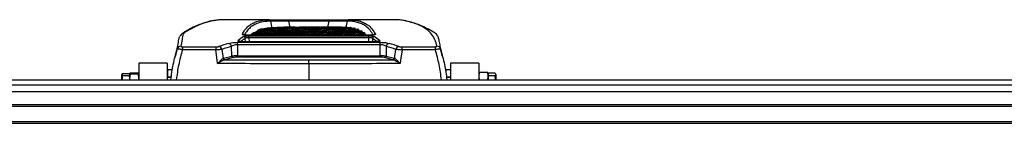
# Model space of a CAD drawing. Header units: millimetres. Extents: x 0 to 420, y 0 to 297.
# Tile 12 of 103: x 130.43 to 163.23, y 120.37 to 123.81. Entities that reach past the tile are written whole.
import ezdxf

# ---------------------------------------------------------------- set-up
doc = ezdxf.new("R2010")
doc.units = ezdxf.units.MM

msp = doc.modelspace()

# ---------------------------------------------------------------- linework, layer by layer
at = {"color": 7, "linetype": 'Continuous', "lineweight": 25}
for p, q in [((138.75295, 123.8125), (137.27168, 123.8125)), ((138.73231, 123.81247), (138.75295, 123.81239)), ((139.38533, 123.80951), (140.74044, 123.80951)), ((139.38533, 123.76291), (139.38533, 123.80951)), ((140.74044, 123.76291), (139.38533, 123.76291)), ((140.74044, 123.76291), (140.74044, 123.80951)), ((142.84835, 123.8125), (141.37285, 123.8125)), ((141.37285, 123.81239), (141.39346, 123.81247)), ((138.45075, 123.49983), (138.36141, 123.46468)), ((138.36141, 123.43315), (138.36141, 123.46468)), ((139.47218, 123.56096), (139.33605, 123.56096)), ((139.88058, 123.56096), (139.74445, 123.56096)), ((140.28898, 123.56096), (140.15285, 123.56096)), ((140.69739, 123.56096), (140.56125, 123.56096)), ((141.10579, 123.56096), (140.96965, 123.56096)), ((141.15927, 123.55723), (141.15927, 123.56074)), ((141.34425, 123.54572), (141.34425, 123.55871)), ((141.47921, 123.52102), (141.47921, 123.54564)), ((141.62073, 123.48222), (141.60048, 123.48894)), ((141.60681, 123.48859), (141.60681, 123.52006)), ((141.72647, 123.4494), (141.72647, 123.48091)), ((141.83749, 123.42691), (141.80149, 123.44664)), ((141.87114, 123.3716), (141.82995, 123.39494)), ((141.83749, 123.39535), (141.83749, 123.42691)), ((141.93911, 123.3566), (141.90634, 123.38195)), ((141.93911, 123.32498), (141.93911, 123.3566)), ((137.68877, 123.06059), (142.43701, 123.06059)), ((137.68877, 122.98037), (137.68877, 123.06059)), ((142.23539, 123.07566), (137.89038, 123.07566)), ((137.89038, 123.07442), (137.89038, 123.07566)), ((142.23539, 123.07442), (137.89038, 123.07442)), ((137.94814, 123.07566), (137.94353, 123.19034)), ((142.08882, 123.29793), (138.03696, 123.29793)), ((138.03696, 123.29706), (138.03696, 123.29793)), ((142.08882, 123.29706), (138.03696, 123.29706)), ((138.06386, 123.27351), (142.06191, 123.27351)), ((138.06386, 123.21482), (138.06386, 123.27351)), ((142.06191, 123.21482), (138.06386, 123.21482)), ((138.06386, 123.21482), (138.06946, 123.07566)), ((138.15338, 123.29793), (138.15338, 123.32772)), ((139.70014, 123.30062), (139.70014, 123.29793)), ((140.55932, 123.29793), (140.55932, 123.30063)), ((141.96186, 123.29793), (141.93142, 123.32613)), ((142.00299, 123.29793), (142.00119, 123.29982)), ((142.05631, 123.07566), (142.06191, 123.21482)), ((142.06191, 123.21482), (142.06191, 123.27351)), ((142.08882, 123.29706), (142.08882, 123.29793)), ((142.18224, 123.19034), (142.17763, 123.07566)), ((142.23539, 123.07442), (142.23539, 123.07566)), ((142.43701, 122.98037), (142.43701, 123.06059)), ((135.69562, 122.93081), (135.60871, 122.58838)), ((136.95974, 122.80706), (135.84852, 122.81391)), ((135.85227, 122.91482), (136.96256, 122.90795)), ((137.49143, 122.60077), (137.49008, 122.92926)), ((137.68877, 122.98037), (137.6903, 122.60729)), ((142.43701, 122.98037), (137.68877, 122.98037)), ((142.43547, 122.60729), (142.43701, 122.98037)), ((142.63569, 122.92926), (142.63434, 122.60077)), ((143.16321, 122.90795), (144.2735, 122.91482)), ((144.27725, 122.81391), (143.16603, 122.80706)), ((144.51706, 122.58839), (144.42981, 122.93214)), ((134.40318, 122.36613), (134.40318, 121.81339)), ((135.34646, 122.36613), (134.40318, 122.36613)), ((135.34646, 122.36613), (135.34646, 121.81339)), ((137.20454, 122.52553), (137.21444, 122.52869)), ((137.21444, 122.52869), (137.49143, 122.60077)), ((137.2642, 122.4801), (137.25439, 122.47785)), ((137.54119, 122.55217), (137.2642, 122.4801)), ((137.6903, 122.60729), (137.6903, 122.56686)), ((137.6903, 122.60729), (142.43547, 122.60729)), ((142.43547, 122.56686), (137.6903, 122.56686)), ((142.43547, 122.60729), (142.43547, 122.56686)), ((142.86157, 122.4801), (142.58459, 122.55217)), ((142.63434, 122.60077), (142.91133, 122.52869)), ((142.87138, 122.47785), (142.86157, 122.4801)), ((142.91133, 122.52869), (142.92123, 122.52553)), ((144.77931, 122.36613), (144.77931, 121.81339)), ((145.72259, 122.36613), (144.77931, 122.36613)), ((145.72259, 122.36613), (145.72259, 121.81339)), ((133.85355, 122.02304), (133.83721, 121.99058)), ((133.85355, 122.02304), (134.08875, 122.02304)), ((134.10645, 122.03278), (134.08875, 122.01941)), ((134.38547, 122.03278), (134.10645, 122.03278)), ((134.40318, 122.01941), (134.38547, 122.03278)), ((135.34646, 122.15232), (135.51336, 122.15232)), ((135.35111, 122.13598), (135.35111, 121.90078)), ((140.06289, 122.34687), (140.06289, 121.81339)), ((144.60659, 122.15232), (144.78154, 122.15232)), ((144.62351, 122.13598), (144.62351, 122.04935)), ((145.7403, 122.05606), (145.72259, 121.92705)), ((145.72647, 122.03092), (145.72259, 122.02026)), ((146.01932, 122.05606), (145.7403, 122.05606)), ((146.03702, 121.92705), (146.01932, 122.05606)), ((146.03702, 122.02026), (146.03314, 122.03092)), ((146.27222, 122.02944), (146.03702, 122.02944)), ((146.03702, 122.02944), (146.03702, 122.02026)), ((146.03702, 122.02026), (146.03702, 121.95514)), ((112.59295, 121.81339), (194.39392, 121.81339)), ((133.83721, 121.99058), (133.85355, 121.95812)), ((133.83721, 121.81339), (133.83721, 121.99058)), ((133.85355, 121.95812), (134.08875, 121.95812)), ((134.08875, 122.01941), (134.10645, 122.00603)), ((134.08875, 122.01941), (134.08875, 121.96715)), ((134.10645, 122.00603), (134.08875, 121.84256)), ((134.08875, 121.95812), (134.08875, 121.96715)), ((134.08875, 121.91398), (134.08875, 121.95812)), ((134.08875, 121.91398), (134.08875, 121.84256)), ((134.08875, 121.84256), (134.09191, 121.81339)), ((134.08875, 121.84256), (134.08875, 121.81339)), ((134.38547, 122.00603), (134.10645, 122.00603)), ((134.38547, 122.00603), (134.40318, 122.01941)), ((134.40318, 121.84256), (134.38547, 122.00603)), ((134.40002, 121.81339), (134.40318, 121.84256)), ((135.47927, 121.90078), (135.34646, 121.90078)), ((135.47726, 121.89449), (135.34646, 121.89449)), ((144.77931, 121.90078), (144.64669, 121.90078)), ((144.77931, 121.89449), (144.64851, 121.89449)), ((145.72259, 121.92705), (145.73881, 121.80887)), ((146.02142, 121.81339), (146.03702, 121.92705)), ((146.03702, 121.95514), (146.03702, 121.94313)), ((146.27222, 121.94313), (146.03702, 121.94313)), ((146.03702, 121.94313), (146.03702, 121.8981)), ((146.03702, 121.89449), (146.03702, 121.81339)), ((146.28533, 121.81339), (146.27222, 121.94313)), ((146.28857, 121.99608), (146.28488, 122.00621)), ((146.28857, 121.99608), (146.28857, 121.98628)), ((146.28857, 121.98628), (146.28857, 121.81339)), ((61.39293, 121.64117), (218.60707, 121.64117)), ((61.39293, 120.99588), (218.60707, 120.99588)), ((61.39293, 120.93299), (218.60707, 120.93299)), ((61.39293, 120.4299), (218.60707, 120.4299)), ((61.39293, 120.36702), (218.60707, 120.36702))]:
    msp.add_line(p, q, dxfattribs=at)
at = {"color": 7, "linetype": 'Continuous'}
msp.add_line((64.91453, 121.42285), (215.08547, 121.42285), dxfattribs=at)
at = {"color": 7, "linetype": 'Continuous', "lineweight": 25, "flags": 128}
for points in [[(138.84242, 123.5293), (138.79247, 123.76189), (138.79162, 123.76586)], [(139.38533, 123.76291), (139.38554, 123.76189), (139.42879, 123.56096)], [(140.69698, 123.56096), (140.74022, 123.7619), (140.74044, 123.76291)], [(141.33415, 123.76586), (141.3333, 123.7619), (141.28992, 123.55992)], [(137.02237, 122.3535), (137.00739, 122.46198), (136.95974, 122.80706)], [(143.16603, 122.80706), (143.11838, 122.46198), (143.1034, 122.3535)]]:
    msp.add_lwpolyline(points, dxfattribs=at)
at = {"color": 7, "linetype": 'Continuous', "lineweight": 25}
for centre, radius, start, end in [((138.73179, 123.75077), 0.0617, 14.153703, 89.518595), ((141.39397, 123.75077), 0.0617, 90.481385, 165.846258), ((137.36518, 122.89996), 0.12829, 13.199528, 78.58829), ((137.70146, 123.05672), 0.06446, 29.449188, 86.65848), ((137.84546, 123.26563), 0.06381, 51.754611, 89.249883), ((137.8791, 123.1844), 0.0647, 5.271313, 86.662623), ((142.24667, 123.1844), 0.0647, 93.337377, 174.728687), ((142.28031, 123.26564), 0.0638, 90.747646, 128.535553), ((142.42431, 123.05673), 0.06446, 93.340083, 150.265522), ((142.76059, 122.89996), 0.12829, 101.41171, 166.800472), ((135.79348, 122.80492), 0.12375, 88.901022, 162.789941), ((137.1158, 122.81737), 1.26729, 175.589829, 180.156436), ((138.64729, 122.81045), 1.68755, 176.688106, 180.115239), ((137.03762, 122.793), 0.12951, 13.718097, 78.281764), ((143.08815, 122.793), 0.12951, 101.718236, 166.281903), ((141.47848, 122.81045), 1.68755, 359.884761, 3.311894), ((143.00997, 122.81737), 1.26729, 359.843564, 4.410171), ((144.33229, 122.80492), 0.12375, 17.210059, 91.098978), ((137.2683, 122.54229), 0.06592, 194.723956, 257.823252), ((137.27579, 122.54174), 0.06272, 192.003748, 259.347556), ((137.55278, 122.61381), 0.06272, 192.003748, 259.347556), ((142.57299, 122.61381), 0.06272, 280.652444, 347.996252), ((142.84998, 122.54174), 0.06272, 280.652444, 347.996252), ((142.85747, 122.54229), 0.06592, 282.176748, 345.276044)]:
    msp.add_arc(centre, radius, start, end, dxfattribs=at)
for centre, major_axis, ratio, start_param, end_param in [((139.88058, 86.16959), (0, 37.39137), 0.41421356, 6.27439556, 6.39493661), ((139.88058, 86.16959), (0, 37.35992), 0.41421356, 0.03906847, 0.11140338), ((139.74445, 86.16959), (0, 37.39137), 0.41421356, 0, 0.09897345), ((140.15285, 86.16959), (0, 37.39137), 0.41421356, 0, 0.11868364), ((139.47218, 86.16959), (0, 37.39137), 0.41421356, 6.27439556, 6.35496498), ((139.47218, 86.16959), (0, 37.35992), 0.41421356, 0.03906847, 0.07184019), ((139.33605, 86.16959), (0, 37.39137), 0.41421356, 0, 0.05719106), ((140.28898, 86.16959), (0, 37.39137), 0.41421356, 6.27439556, 6.40186895), ((140.28898, 86.16959), (0, 37.35992), 0.41421356, 0.03906847, 0.11140338), ((140.56125, 86.16959), (0, 37.39137), 0.41421356, 0, 0.11868364), ((140.69739, 86.16959), (0, 37.39137), 0.41421356, 6.27431992, 6.40186895), ((140.69739, 86.16959), (0, 37.35992), 0.41421356, 0.03906847, 0.11140338), ((140.96965, 86.16959), (0, 37.39137), 0.41421356, 0, 0.11868364), ((141.10579, 86.16959), (0, 37.39137), 0.41421356, 6.2797318, 6.40186895), ((141.10579, 86.16959), (0, 37.35992), 0.41421356, 0.03906847, 0.11140338), ((141.37805, 86.16959), (0, 37.39137), 0.41421356, 0.00519059, 0.11868364), ((141.51419, 86.16959), (0, 37.39137), 0.41421356, 0.0109724, 0.11868364), ((141.51419, 86.16959), (0, 37.35992), 0.41421356, 0.03906847, 0.11164542), ((141.78646, 86.16959), (0, 37.39137), 0.41421356, 0.02269342, 0.11868364), ((141.92259, 86.16959), (0, 37.39137), 0.41421356, 0.02863125, 0.11868364), ((141.92259, 86.16959), (0, 37.35992), 0.41421356, 0.03906847, 0.11140338), ((142.19486, 86.16959), (0, 37.39137), 0.41421356, 0.04067034, 0.11868364), ((142.33099, 86.16959), (0, 37.39137), 0.41421356, 0.04677461, 0.11868364), ((142.33099, 86.16959), (0, 37.35992), 0.41421356, 0.04681401, 0.11140338), ((142.60326, 86.16959), (0, 37.39137), 0.41421356, 0.05916132, 0.11868364), ((142.73939, 86.16959), (0, 37.39137), 0.41421356, 0.06544753, 0.11868364), ((142.73939, 86.16959), (0, 37.35992), 0.41421356, 0.06550269, 0.11140338), ((143.01166, 86.16959), (0, 37.39137), 0.41421356, 0.07821581, 0.11868364), ((143.1478, 86.16959), (0, 37.39137), 0.41421356, 0.08470228, 0.11868364), ((143.1478, 86.16959), (0, 37.35992), 0.41421356, 0.08477374, 0.11140338), ((143.42006, 86.16959), (0, 37.39137), 0.41421356, 0.09789162, 0.11868364), ((143.5562, 86.16959), (0, 37.39137), 0.41421356, 0.10459952, 0.11868364), ((152.66751, 86.45258), (-17.64825, 35.62253), 0.63805248, 6.18261034, 6.19606193), ((141.60516, 86.45258), (-2.17877, 37.3554), 0.26665575, 0.15835319, 0.17713763), ((141.66582, 86.45587), (-2.17934, 37.29249), 0.26710229, 0.15829686, 0.17423389), ((143.5562, 86.16959), (0, 37.35992), 0.41421356, 0.10468788, 0.11140338), ((143.82846, 86.16959), (0, 37.39137), 0.41421356, 0.11825556, 0.11868364), ((138.45995, 86.45587), (2.17934, 37.29249), 0.26710229, 6.10892695, 6.12488845), ((138.52061, 86.45258), (2.17877, 37.3554), 0.26665575, 6.10604768, 6.12483212), ((127.45826, 86.45258), (17.64825, 35.62253), 0.63805248, 0.08712338, 0.10057497), ((152.76703, 86.47925), (-17.71412, 35.4699), 0.63935189, 6.17970914, 6.19316073), ((294.24006, -366.3273), (-190.13703, 1076.71349), 0.0719468, 1.0865467, 1.08685751), ((127.35874, 86.47925), (17.71412, 35.4699), 0.63935189, 0.09002457, 0.10347617), ((-14.11429, -366.3273), (190.13703, 1076.71349), 0.0719468, 5.1963278, 5.19663861), ((140.31443, 147.70348), (143.01232, 0), 0.17641227, 4.69105893, 4.71063009), ((137.69072, 122.59097), (0.25154, 0.0002), 0.06487975, 1.57241434, 2.48525828), ((137.69072, 122.52904), (0.18866, -0.00009), 0.20050912, 1.57311623, 2.48596017), ((139.81134, 147.70348), (143.01232, 0), 0.17641227, 4.71414787, 4.73371903), ((142.43505, 122.59097), (0.25154, -0.0002), 0.06487975, 0.65633438, 1.56917832), ((142.43505, 122.52904), (0.18866, 0.00009), 0.20050912, 0.65563249, 1.56847642)]:
    msp.add_ellipse(centre, major_axis=major_axis, ratio=ratio, start_param=start_param, end_param=end_param, dxfattribs=at)
for points, knots in [([(136.89056, 123.78326), (136.86014, 123.77799), (136.78777, 123.76545), (136.64628, 123.72989), (136.46803, 123.67276), (136.26138, 123.58732), (136.08868, 123.501), (135.96185, 123.42959), (135.9008, 123.39289), (135.84828, 123.36159), (135.79847, 123.31604), (135.77967, 123.28087), (135.76951, 123.26187)], [0, 0, 0, 0, 0.0853742, 0.20311986, 0.38642796, 0.57085112, 0.75662611, 0.84997595, 0.89684585, 0.92900847, 0.96163812, 1, 1, 1, 1]), ([(136.91204, 123.78253), (136.88532, 123.77886), (136.78135, 123.76457), (136.59391, 123.7092), (136.35248, 123.61683), (136.14323, 123.51437), (136.00297, 123.43054), (135.91005, 123.3794), (135.84709, 123.29548), (135.8533, 123.15535), (135.81501, 123.00424), (135.79586, 122.92865)], [0, 0, 0, 0, 0.0545124, 0.21204342, 0.36969771, 0.52546704, 0.60339517, 0.64256698, 0.68154297, 0.84069984, 1, 1, 1, 1]), ([(137.27168, 123.81239), (137.24418, 123.81234), (137.18261, 123.81223), (137.11864, 123.8099), (137.0351, 123.80413), (136.96374, 123.79161), (136.91204, 123.78253)], [0, 0, 0, 0, 0.14794429, 0.33123968, 0.51541463, 1, 1, 1, 1]), ([(137.8463, 123.32943), (137.87082, 123.3745), (137.91987, 123.46464), (138.01645, 123.57368), (138.12991, 123.66364), (138.28021, 123.7413), (138.47367, 123.79936), (138.64605, 123.8081), (138.73231, 123.81247)], [0, 0, 0, 0, 0.14643315, 0.29286634, 0.43986944, 0.58687273, 0.79324369, 1, 1, 1, 1]), ([(138.79162, 123.76586), (138.70559, 123.76151), (138.53338, 123.7528), (138.34033, 123.69492), (138.19033, 123.61761), (138.07719, 123.5279), (137.98529, 123.42547), (137.93993, 123.34273), (137.91925, 123.30502)], [0, 0, 0, 0, 0.21144516, 0.42328335, 0.57324057, 0.72334215, 0.87388191, 1, 1, 1, 1]), ([(138.77496, 123.81232), (138.78728, 123.81229), (138.82401, 123.81221), (138.95854, 123.81105), (139.15677, 123.80981), (139.30918, 123.80961), (139.38533, 123.80951)], [0, 0, 0, 0, 0.14215119, 0.42370491, 0.71207023, 1, 1, 1, 1]), ([(139.38533, 123.76291), (139.316, 123.76418), (139.17742, 123.76671), (138.99508, 123.76895), (138.85403, 123.76924), (138.81257, 123.76699), (138.79162, 123.76586)], [0, 0, 0, 0, 0.25196603, 0.50363727, 0.74920314, 1, 1, 1, 1]), ([(140.74044, 123.80951), (140.81781, 123.80961), (140.96927, 123.80981), (141.16744, 123.81106), (141.30158, 123.81221), (141.33862, 123.81229), (141.35084, 123.81232)], [0, 0, 0, 0, 0.292468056, 0.572614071, 0.858879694, 1, 1, 1, 1]), ([(141.33415, 123.76586), (141.31329, 123.76699), (141.27161, 123.76925), (141.13085, 123.76895), (140.9486, 123.76671), (140.81088, 123.7642), (140.74044, 123.76291)], [0, 0, 0, 0, 0.24996727, 0.49961867, 0.74409306, 1, 1, 1, 1]), ([(142.20555, 123.30493), (142.17416, 123.35961), (142.10704, 123.47652), (141.975, 123.59201), (141.82981, 123.67485), (141.68321, 123.72626), (141.51998, 123.75889), (141.39609, 123.76353), (141.33415, 123.76586)], [0, 0, 0, 0, 0.18630819, 0.39831837, 0.54845243, 0.69858674, 0.84929317, 1, 1, 1, 1]), ([(141.39346, 123.81247), (141.45523, 123.81016), (141.57878, 123.80553), (141.74209, 123.77302), (141.8891, 123.72154), (142.03482, 123.63862), (142.17266, 123.5168), (142.24385, 123.39193), (142.27948, 123.32943)], [0, 0, 0, 0, 0.14643241, 0.29286445, 0.4398495, 0.58683431, 0.79321812, 1, 1, 1, 1]), ([(143.26616, 123.77608), (143.24806, 123.77991), (143.20064, 123.78994), (143.13369, 123.80066), (143.03559, 123.80885), (142.94772, 123.81245), (142.86683, 123.81202), (142.84835, 123.81192)], [0, 0, 0, 0, 0.15862955, 0.41562405, 0.67155786, 0.92499717, 1, 1, 1, 1]), ([(144.32991, 122.92865), (144.31, 123.0031), (144.27014, 123.15211), (144.15804, 123.33648), (144.00234, 123.49231), (143.78048, 123.61622), (143.53487, 123.70888), (143.35816, 123.7575), (143.27694, 123.7739), (143.26616, 123.77608)], [0, 0, 0, 0, 0.16283342, 0.32589324, 0.48886437, 0.65157665, 0.81340058, 0.97522435, 1, 1, 1, 1]), ([(144.35625, 123.2591), (144.35441, 123.26416), (144.34598, 123.28731), (144.31434, 123.33122), (144.26049, 123.37222), (144.2313, 123.38906), (144.14487, 123.44157), (143.99559, 123.52367), (143.78506, 123.62251), (143.57798, 123.70027), (143.41238, 123.74908), (143.31644, 123.76775), (143.28754, 123.77338)], [0, 0, 0, 0, 0.01143547, 0.05229998, 0.09230624, 0.11298824, 0.13284092, 0.32988011, 0.52637398, 0.72195696, 0.91624926, 1, 1, 1, 1]), ([(138.21405, 123.37797), (138.2088, 123.374), (138.19831, 123.36606), (138.17785, 123.34958), (138.16317, 123.33647), (138.15338, 123.32772)], [0, 0, 0, 0, 0.25003005, 0.50006011, 1, 1, 1, 1]), ([(138.36885, 123.43215), (138.34486, 123.4238), (138.31386, 123.41302), (138.28934, 123.39484), (138.2838, 123.39074)], [0, 0, 0, 0, 0.77403601, 1, 1, 1, 1]), ([(141.34425, 123.55871), (141.34041, 123.5589), (141.33271, 123.55928), (141.3172, 123.55992), (141.30548, 123.56024), (141.29766, 123.56046)], [0, 0, 0, 0, 0.25000303, 0.50000604, 1, 1, 1, 1]), ([(141.47921, 123.54564), (141.47557, 123.54616), (141.46828, 123.5472), (141.4536, 123.54916), (141.44245, 123.55046), (141.43501, 123.55133)], [0, 0, 0, 0, 0.25000285, 0.50000687, 1, 1, 1, 1]), ([(141.60681, 123.52006), (141.60338, 123.52095), (141.59652, 123.52271), (141.58268, 123.52609), (141.57215, 123.52846), (141.56513, 123.53004)], [0, 0, 0, 0, 0.25000608, 0.50001208, 1, 1, 1, 1]), ([(141.72647, 123.48091), (141.72326, 123.48218), (141.71686, 123.48472), (141.70393, 123.48967), (141.69407, 123.49319), (141.6875, 123.49554)], [0, 0, 0, 0, 0.250008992, 0.50001774, 1, 1, 1, 1]), ([(141.75754, 123.43598), (141.75644, 123.43662), (141.74554, 123.44294), (141.73202, 123.44628), (141.71986, 123.44928)], [0, 0, 0, 0, 0.1007024, 1, 1, 1, 1]), ([(135.67527, 122.84153), (135.69417, 122.91493), (135.73196, 123.06173), (135.72417, 123.18677), (135.75936, 123.24176), (135.75984, 123.24249)], [0, 0, 0, 0, 0.49661901, 0.99323778, 1, 1, 1, 1]), ([(137.39056, 123.02571), (137.41799, 123.03279), (137.46878, 123.04591), (137.57571, 123.05819), (137.65106, 123.05979), (137.68877, 123.06059)], [0, 0, 0, 0, 0.369525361, 0.684534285, 1, 1, 1, 1]), ([(137.89038, 123.07442), (137.88248, 123.07448), (137.8531, 123.07471), (137.80327, 123.07784), (137.75024, 123.08558), (137.71364, 123.09628), (137.69559, 123.1087), (137.70201, 123.11695), (137.70522, 123.12108)], [0, 0, 0, 0, 0.06823334, 0.25397246, 0.44113576, 0.62814939, 0.81403838, 1, 1, 1, 1]), ([(137.88858, 123.07611), (137.88028, 123.07602), (137.85303, 123.07575), (137.80903, 123.07903), (137.76779, 123.08508), (137.74683, 123.09021), (137.73978, 123.09364), (137.74095, 123.0929), (137.74106, 123.09283)], [0, 0, 0, 0, 0.11807074, 0.38740621, 0.65377218, 0.85552188, 0.98641606, 1, 1, 1, 1]), ([(138.03696, 123.29706), (138.01552, 123.29738), (137.97334, 123.29802), (137.9171, 123.30303), (137.87434, 123.31036), (137.84747, 123.31956), (137.84669, 123.32614), (137.8463, 123.32943)], [0, 0, 0, 0, 0.207719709, 0.408663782, 0.605254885, 0.802631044, 1, 1, 1, 1]), ([(138.03606, 123.2983), (138.02782, 123.29822), (137.99952, 123.29793), (137.95534, 123.30052), (137.91313, 123.30529), (137.89058, 123.30963), (137.88197, 123.31267), (137.88268, 123.31234), (137.88284, 123.31226)], [0, 0, 0, 0, 0.11552964, 0.39685067, 0.63936246, 0.8392669, 0.96394662, 1, 1, 1, 1]), ([(137.88287, 123.24899), (137.88976, 123.25236), (137.90363, 123.25913), (137.94671, 123.26705), (138.00164, 123.27247), (138.04312, 123.27316), (138.06386, 123.27351)], [0, 0, 0, 0, 0.24845021, 0.4999771, 0.75001453, 1, 1, 1, 1]), ([(138.06386, 123.21482), (138.05003, 123.21472), (138.02231, 123.21451), (137.98566, 123.20926), (137.9571, 123.20113), (137.94805, 123.19394), (137.94353, 123.19034)], [0, 0, 0, 0, 0.24784439, 0.49645574, 0.74857273, 1, 1, 1, 1]), ([(142.06191, 123.27351), (142.08018, 123.27324), (142.11969, 123.27266), (142.17478, 123.26766), (142.22082, 123.25961), (142.23554, 123.25253), (142.2429, 123.24899)], [0, 0, 0, 0, 0.22047909, 0.47690312, 0.73848588, 1, 1, 1, 1]), ([(142.18224, 123.19034), (142.17742, 123.19412), (142.16781, 123.20163), (142.13727, 123.20989), (142.10048, 123.21466), (142.07409, 123.21477), (142.06191, 123.21482)], [0, 0, 0, 0, 0.26458249, 0.52659636, 0.78140292, 1, 1, 1, 1]), ([(142.24078, 123.311), (142.24192, 123.31164), (142.2444, 123.31303), (142.24252, 123.31202), (142.23408, 123.30958), (142.21301, 123.30538), (142.17644, 123.30109), (142.13206, 123.2982), (142.10123, 123.29824), (142.0888, 123.29825)], [0, 0, 0, 0, 0.064172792, 0.139422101, 0.247659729, 0.399636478, 0.605315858, 0.840870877, 1, 1, 1, 1]), ([(142.27948, 123.32943), (142.27947, 123.32682), (142.27946, 123.32087), (142.25741, 123.31179), (142.21473, 123.3037), (142.15576, 123.29812), (142.11112, 123.29741), (142.08882, 123.29706)], [0, 0, 0, 0, 0.15774745, 0.35832094, 0.56755008, 0.78395303, 1, 1, 1, 1]), ([(142.38487, 123.09293), (142.38495, 123.09298), (142.38579, 123.0935), (142.3814, 123.09128), (142.36874, 123.08767), (142.34045, 123.082), (142.29684, 123.07739), (142.2551, 123.07528), (142.23135, 123.07585), (142.22611, 123.07597)], [0, 0, 0, 0, 0.01125193, 0.10860024, 0.24968095, 0.43809001, 0.67740692, 0.92885946, 1, 1, 1, 1]), ([(142.42055, 123.12108), (142.42232, 123.11945), (142.42851, 123.11376), (142.42486, 123.10351), (142.39964, 123.09166), (142.35599, 123.08215), (142.29924, 123.07568), (142.25668, 123.07484), (142.23539, 123.07442)], [0, 0, 0, 0, 0.074654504, 0.262077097, 0.448944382, 0.633846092, 0.816920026, 1, 1, 1, 1]), ([(142.43701, 123.06059), (142.46802, 123.06004), (142.54326, 123.05871), (142.65294, 123.04696), (142.70782, 123.03279), (142.73521, 123.02571)], [0, 0, 0, 0, 0.25998534, 0.63065779, 1, 1, 1, 1]), ([(144.36734, 123.2404), (144.3713, 123.22083), (144.38457, 123.15525), (144.41101, 123.0275), (144.43709, 122.90467), (144.4505, 122.84153)], [0, 0, 0, 0, 0.17122677, 0.57399859, 1, 1, 1, 1]), ([(135.46417, 121.81339), (135.48812, 121.98389), (135.53686, 122.33077), (135.62861, 122.66936), (135.67527, 122.84153)], [0, 0, 0, 0, 0.4915089, 1, 1, 1, 1]), ([(135.84852, 122.81391), (135.80403, 122.64931), (135.71499, 122.31985), (135.66787, 121.98229), (135.6443, 121.81339)], [0, 0, 0, 0, 0.49963417, 1, 1, 1, 1]), ([(135.84852, 122.81391), (135.8369, 122.81603), (135.80684, 122.82148), (135.76005, 122.82958), (135.71478, 122.83694), (135.6826, 122.84159), (135.67769, 122.84155), (135.67527, 122.84153)], [0, 0, 0, 0, 0.12806977, 0.33107282, 0.54765578, 0.77774989, 1, 1, 1, 1]), ([(135.79586, 122.92865), (135.79617, 122.92707), (135.79681, 122.92391), (135.8067, 122.91967), (135.82181, 122.91662), (135.83788, 122.91511), (135.84823, 122.9149), (135.85227, 122.91482)], [0, 0, 0, 0, 0.22931523, 0.45924252, 0.67172592, 0.87168599, 1, 1, 1, 1]), ([(137.16344, 122.82371), (137.14541, 122.82188), (137.11039, 122.81833), (137.03738, 122.81237), (136.98561, 122.80883), (136.95974, 122.80706)], [0, 0, 0, 0, 0.346844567, 0.673650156, 1, 1, 1, 1]), ([(136.96256, 122.90795), (136.97558, 122.90816), (137.00162, 122.90858), (137.03825, 122.9128), (137.05516, 122.91742), (137.06392, 122.91981)], [0, 0, 0, 0, 0.32489349, 0.65012379, 1, 1, 1, 1]), ([(137.68877, 122.98037), (137.66348, 122.9792), (137.61211, 122.97683), (137.54063, 122.95824), (137.50804, 122.93956), (137.49008, 122.92926)], [0, 0, 0, 0, 0.30307711, 0.61581056, 1, 1, 1, 1]), ([(142.63569, 122.92926), (142.61778, 122.93963), (142.58669, 122.95765), (142.53345, 122.9712), (142.48586, 122.9787), (142.45785, 122.97966), (142.43701, 122.98037)], [0, 0, 0, 0, 0.38344258, 0.6654937, 0.75097139, 1, 1, 1, 1]), ([(143.16603, 122.80706), (143.1402, 122.80883), (143.08746, 122.81243), (143.01454, 122.8184), (142.97965, 122.82195), (142.96233, 122.82371)], [0, 0, 0, 0, 0.3259384, 0.66539497, 1, 1, 1, 1]), ([(143.06185, 122.91981), (143.07026, 122.9175), (143.0871, 122.91287), (143.12368, 122.90859), (143.15021, 122.90816), (143.16321, 122.90795)], [0, 0, 0, 0, 0.33764775, 0.67551304, 1, 1, 1, 1]), ([(144.2735, 122.91482), (144.28005, 122.915), (144.29316, 122.91536), (144.31022, 122.91765), (144.32258, 122.92093), (144.32946, 122.92475), (144.32977, 122.9274), (144.32991, 122.92865)], [0, 0, 0, 0, 0.20710126, 0.4147668, 0.61519671, 0.81780262, 1, 1, 1, 1]), ([(144.4505, 122.84153), (144.44891, 122.84161), (144.44549, 122.84176), (144.42222, 122.83862), (144.38424, 122.83266), (144.33426, 122.82421), (144.29613, 122.81733), (144.27725, 122.81391)], [0, 0, 0, 0, 0.17597684, 0.37712516, 0.58053184, 0.79225779, 1, 1, 1, 1]), ([(144.48147, 121.81339), (144.4579, 121.98229), (144.41078, 122.31985), (144.32174, 122.64931), (144.27725, 122.81391)], [0, 0, 0, 0, 0.50036583, 1, 1, 1, 1]), ([(144.4505, 122.84153), (144.49716, 122.66936), (144.58892, 122.33077), (144.63765, 121.98389), (144.6616, 121.81339)], [0, 0, 0, 0, 0.5084911, 1, 1, 1, 1]), ([(137.02237, 122.3535), (137.02255, 122.3537), (137.04331, 122.37725), (137.08858, 122.42717), (137.14987, 122.48773), (137.18862, 122.51719), (137.20352, 122.525), (137.20454, 122.52553)], [0, 0, 0, 0, 0.00276369, 0.32555053, 0.70573605, 0.97985913, 1, 1, 1, 1]), ([(137.25439, 122.47785), (137.25311, 122.47749), (137.23413, 122.47216), (137.18488, 122.45126), (137.10702, 122.40759), (137.04921, 122.37104), (137.02262, 122.35367), (137.02237, 122.3535)], [0, 0, 0, 0, 0.01974579, 0.29167914, 0.67280877, 0.99692923, 1, 1, 1, 1]), ([(140.06289, 122.34687), (139.95808, 122.34692), (139.43403, 122.34715), (138.42043, 122.34856), (137.51182, 122.35177), (137.02237, 122.3535)], [0, 0, 0, 0, 0.103403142, 0.51701957, 1, 1, 1, 1]), ([(140.06289, 122.34687), (140.06289, 122.36398), (140.06289, 122.39819), (140.06289, 122.43984), (140.06289, 122.46265), (140.06289, 122.47159), (140.06289, 122.47372), (140.06289, 122.4744)], [0, 0, 0, 0, 0.27594498, 0.55188995, 0.82783523, 0.94498017, 1, 1, 1, 1]), ([(143.1034, 122.3535), (142.99862, 122.35309), (142.4747, 122.35104), (141.46122, 122.34803), (140.55243, 122.34728), (140.06289, 122.34687)], [0, 0, 0, 0, 0.10340314, 0.51701957, 1, 1, 1, 1]), ([(143.1034, 122.3535), (143.10315, 122.35367), (143.07953, 122.3691), (143.02416, 122.40403), (142.94323, 122.45133), (142.89362, 122.46964), (142.87138, 122.47785)], [0, 0, 0, 0, 0.00307209, 0.2908054, 0.68206177, 1, 1, 1, 1]), ([(142.92123, 122.52553), (142.93877, 122.51379), (142.97767, 122.48774), (143.04144, 122.42229), (143.08478, 122.37463), (143.10322, 122.3537), (143.1034, 122.3535)], [0, 0, 0, 0, 0.32045023, 0.71060747, 0.99723477, 1, 1, 1, 1]), ([(135.51336, 122.15232), (135.47015, 122.1503), (135.41572, 122.14776), (135.36215, 122.13799), (135.35111, 122.13598)], [0, 0, 0, 0, 0.79381431, 1, 1, 1, 1]), ([(144.78154, 122.15232), (144.73945, 122.1503), (144.68644, 122.14776), (144.63427, 122.13799), (144.62351, 122.13598)], [0, 0, 0, 0, 0.79381431, 1, 1, 1, 1]), ([(145.72886, 122.03053), (145.72989, 122.03553), (145.73164, 122.04411), (145.73775, 122.05255), (145.7403, 122.05606)], [0, 0, 0, 0, 0.58389908, 1, 1, 1, 1]), ([(146.01932, 122.05606), (146.02186, 122.05255), (146.02798, 122.04411), (146.02973, 122.03553), (146.03076, 122.03053)], [0, 0, 0, 0, 0.41610092, 1, 1, 1, 1]), ([(146.28857, 121.98628), (146.28573, 121.99999), (146.28273, 122.01446), (146.27275, 122.02869), (146.27222, 122.02944)], [0, 0, 0, 0, 0.947025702, 1, 1, 1, 1]), ([(133.85355, 121.95812), (133.85302, 121.95535), (133.8439, 121.90763), (133.84116, 121.8591), (133.83857, 121.81339)], [0, 0, 0, 0, 0.05804886, 1, 1, 1, 1]), ([(146.27222, 121.94313), (146.27424, 121.94607), (146.284, 121.96031), (146.28654, 121.97479), (146.28857, 121.98628)], [0, 0, 0, 0, 0.20618569, 1, 1, 1, 1])]:
    msp.add_open_spline(points, degree=3, knots=knots, dxfattribs=at)

doc.saveas('drawing.dxf')
